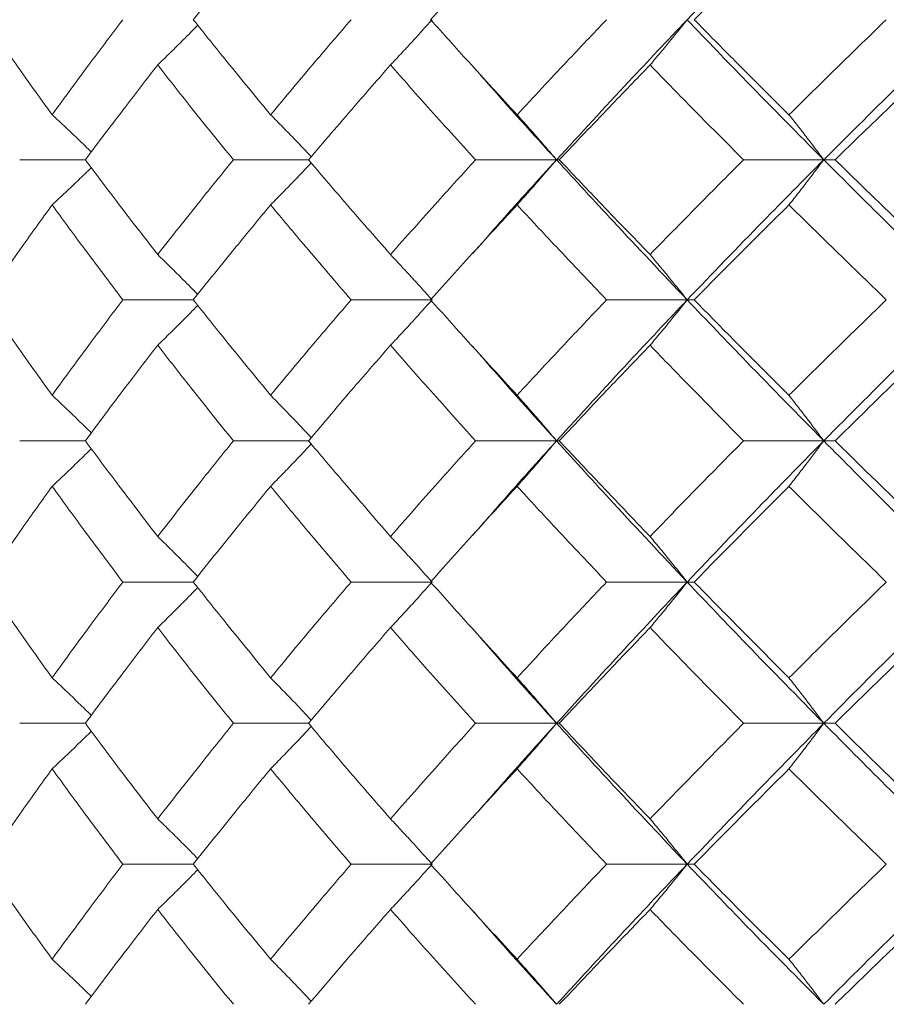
# Model space of a CAD drawing. Header units: inches. Extents: x -3.6 to 22.2, y -7.8 to 16.7.
# Tile 78 of 127: x 11.124 to 11.499, y 1.422 to 1.848. Entities that reach past the tile are written whole.
import ezdxf

# ---------------------------------------------------------------- set-up
doc = ezdxf.new("R2010")
doc.units = ezdxf.units.IN
doc.header["$MEASUREMENT"] = 0

msp = doc.modelspace()

# ---------------------------------------------------------------- linework, layer by layer
at = {"color": 7, "linetype": 'Continuous', "lineweight": 15}
for p, q in [((11.15237, 1.78705), (11.12395, 1.78705)), ((11.24896, 1.78705), (11.21644, 1.78705)), ((11.3563, 1.78705), (11.32126, 1.78705)), ((11.3563, 1.78705), (11.35751, 1.78705)), ((11.47197, 1.78705), (11.43725, 1.78705)), ((11.47197, 1.78705), (11.47683, 1.78705)), ((11.31965, 1.74619), (11.31962, 1.74619)), ((11.1991, 1.72643), (11.16859, 1.72643)), ((11.30243, 1.72643), (11.26738, 1.72643)), ((11.41286, 1.72643), (11.37793, 1.72643)), ((11.41286, 1.72643), (11.4159, 1.72643)), ((11.15237, 1.66547), (11.12395, 1.66547)), ((11.24896, 1.66547), (11.21644, 1.66547)), ((11.3563, 1.66547), (11.32126, 1.66547)), ((11.3563, 1.66547), (11.35751, 1.66547)), ((11.47197, 1.66547), (11.43725, 1.66547)), ((11.47197, 1.66547), (11.47683, 1.66547)), ((11.31965, 1.62424), (11.31963, 1.62424)), ((11.1991, 1.60435), (11.16859, 1.60435)), ((11.30243, 1.60435), (11.26738, 1.60435)), ((11.41286, 1.60435), (11.37793, 1.60435)), ((11.41286, 1.60435), (11.4159, 1.60435)), ((11.15237, 1.54322), (11.12395, 1.54322)), ((11.24896, 1.54322), (11.21644, 1.54322)), ((11.3563, 1.54322), (11.32126, 1.54322)), ((11.3563, 1.54322), (11.35751, 1.54322)), ((11.47197, 1.54322), (11.43725, 1.54322)), ((11.47197, 1.54322), (11.47683, 1.54322)), ((11.31966, 1.50207), (11.31963, 1.50207)), ((11.1991, 1.48227), (11.16859, 1.48227)), ((11.30243, 1.48227), (11.26738, 1.48227)), ((11.41286, 1.48227), (11.37793, 1.48227)), ((11.41286, 1.48227), (11.4159, 1.48227))]:
    msp.add_line(p, q, dxfattribs=at)
for points, knots in [([(11.41286, 1.84767), (11.42373, 1.85903), (11.44314, 1.87933), (11.46315, 1.89967), (11.47197, 1.90862)], [0, 0, 0, 0, 0.55955, 1, 1, 1, 1]), ([(11.1991, 1.84767), (11.20525, 1.85536), (11.21623, 1.86911), (11.22756, 1.88287), (11.23254, 1.88894)], [0, 0, 0, 0, 0.5596645, 1, 1, 1, 1]), ([(11.30181, 1.84767), (11.30871, 1.85536), (11.32104, 1.86911), (11.33368, 1.88287), (11.33924, 1.88894)], [0, 0, 0, 0, 0.559665, 1, 1, 1, 1]), ([(11.4159, 1.84767), (11.42348, 1.85536), (11.43702, 1.86911), (11.45083, 1.88287), (11.45691, 1.88894)], [0, 0, 0, 0, 0.559665, 1, 1, 1, 1]), ([(11.13799, 1.80655), (11.13246, 1.81421), (11.12257, 1.8279), (11.11308, 1.84162), (11.1089, 1.84767)], [0, 0, 0, 0, 0.559527, 1, 1, 1, 1]), ([(11.13799, 1.80655), (11.1436, 1.81421), (11.15363, 1.8279), (11.16401, 1.84162), (11.16859, 1.84767)], [0, 0, 0, 0, 0.5595273, 1, 1, 1, 1]), ([(11.18368, 1.82807), (11.18553, 1.82987), (11.18923, 1.83347), (11.19502, 1.83919), (11.19893, 1.84316), (11.20102, 1.84528)], [0, 0, 0, 0, 0.317748, 0.635496, 1, 1, 1, 1]), ([(11.23254, 1.80655), (11.22621, 1.81421), (11.21488, 1.8279), (11.20393, 1.84162), (11.1991, 1.84767)], [0, 0, 0, 0, 0.559527, 1, 1, 1, 1]), ([(11.23254, 1.80655), (11.23895, 1.81421), (11.25041, 1.8279), (11.26219, 1.84162), (11.26738, 1.84767)], [0, 0, 0, 0, 0.559527, 1, 1, 1, 1]), ([(11.28444, 1.82807), (11.28613, 1.82987), (11.28951, 1.83347), (11.29552, 1.83998), (11.29981, 1.84475), (11.30243, 1.84767)], [0, 0, 0, 0, 0.279356, 0.558712, 1, 1, 1, 1]), ([(11.33924, 1.80655), (11.33217, 1.81421), (11.31953, 1.8279), (11.30723, 1.84162), (11.30181, 1.84767)], [0, 0, 0, 0, 0.559527, 1, 1, 1, 1]), ([(11.33924, 1.80655), (11.34638, 1.81421), (11.35914, 1.8279), (11.37219, 1.84162), (11.37793, 1.84767)], [0, 0, 0, 0, 0.559527, 1, 1, 1, 1]), ([(11.3563, 1.78705), (11.36668, 1.79833), (11.38523, 1.81851), (11.40441, 1.83875), (11.41286, 1.84767)], [0, 0, 0, 0, 0.559248, 1, 1, 1, 1]), ([(11.39678, 1.82807), (11.39829, 1.82987), (11.40131, 1.83347), (11.40668, 1.83998), (11.41051, 1.84475), (11.41286, 1.84767)], [0, 0, 0, 0, 0.279356, 0.558712, 1, 1, 1, 1]), ([(11.47197, 1.78705), (11.46077, 1.79833), (11.44075, 1.81851), (11.42139, 1.83875), (11.41286, 1.84767)], [0, 0, 0, 0, 0.559248, 1, 1, 1, 1]), ([(11.45691, 1.80655), (11.44918, 1.81421), (11.43537, 1.8279), (11.42185, 1.84162), (11.4159, 1.84767)], [0, 0, 0, 0, 0.559527, 1, 1, 1, 1]), ([(11.45691, 1.80655), (11.4647, 1.81421), (11.47862, 1.8279), (11.49279, 1.84162), (11.49904, 1.84767)], [0, 0, 0, 0, 0.559527, 1, 1, 1, 1]), ([(11.47197, 1.78705), (11.48329, 1.79833), (11.50353, 1.81851), (11.5243, 1.83875), (11.53345, 1.84767)], [0, 0, 0, 0, 0.559248, 1, 1, 1, 1]), ([(11.15237, 1.78705), (11.15811, 1.79469), (11.16838, 1.80835), (11.179, 1.82204), (11.18368, 1.82807)], [0, 0, 0, 0, 0.559462, 1, 1, 1, 1]), ([(11.21644, 1.78705), (11.21023, 1.79469), (11.19913, 1.80835), (11.18841, 1.82204), (11.18368, 1.82807)], [0, 0, 0, 0, 0.559462, 1, 1, 1, 1]), ([(11.24896, 1.78705), (11.25549, 1.79469), (11.26716, 1.80835), (11.27916, 1.82204), (11.28444, 1.82807)], [0, 0, 0, 0, 0.559462, 1, 1, 1, 1]), ([(11.32126, 1.78705), (11.3143, 1.79469), (11.30186, 1.80835), (11.28977, 1.82204), (11.28444, 1.82807)], [0, 0, 0, 0, 0.559462, 1, 1, 1, 1]), ([(11.35751, 1.78705), (11.36476, 1.79469), (11.37771, 1.80835), (11.39095, 1.82204), (11.39678, 1.82807)], [0, 0, 0, 0, 0.559462, 1, 1, 1, 1]), ([(11.43725, 1.78705), (11.42962, 1.79469), (11.41598, 1.80835), (11.40265, 1.82204), (11.39678, 1.82807)], [0, 0, 0, 0, 0.559462, 1, 1, 1, 1]), ([(11.47683, 1.78705), (11.48472, 1.79469), (11.49881, 1.80835), (11.51315, 1.82204), (11.51947, 1.82807)], [0, 0, 0, 0, 0.559462, 1, 1, 1, 1]), ([(11.3563, 1.78705), (11.34602, 1.79833), (11.33374, 1.81181), (11.32194, 1.82534), (11.32001, 1.82755)], [0, 0, 0, 0, 0.836458, 1, 1, 1, 1]), ([(11.13799, 1.80655), (11.13991, 1.80475), (11.14376, 1.80116), (11.14942, 1.7958), (11.15313, 1.79221), (11.15495, 1.79045)], [0, 0, 0, 0, 0.338424, 0.676849, 1, 1, 1, 1]), ([(11.23254, 1.80655), (11.23432, 1.80476), (11.23787, 1.80116), (11.24373, 1.79512), (11.2478, 1.79084), (11.25012, 1.7884)], [0, 0, 0, 0, 0.300574, 0.601147, 1, 1, 1, 1]), ([(11.33924, 1.80655), (11.34084, 1.80476), (11.34405, 1.80116), (11.34975, 1.79468), (11.35381, 1.78994), (11.3563, 1.78705)], [0, 0, 0, 0, 0.279852, 0.559705, 1, 1, 1, 1]), ([(11.45691, 1.80655), (11.45833, 1.80476), (11.46116, 1.80116), (11.46618, 1.79468), (11.46977, 1.78994), (11.47197, 1.78705)], [0, 0, 0, 0, 0.279852, 0.559705, 1, 1, 1, 1]), ([(11.18368, 1.74602), (11.17773, 1.7537), (11.16713, 1.76739), (11.15688, 1.78104), (11.15237, 1.78705)], [0, 0, 0, 0, 0.560541, 1, 1, 1, 1]), ([(11.18368, 1.74602), (11.1897, 1.7537), (11.20044, 1.76739), (11.21156, 1.78104), (11.21644, 1.78705)], [0, 0, 0, 0, 0.560541, 1, 1, 1, 1]), ([(11.23254, 1.76754), (11.23432, 1.76934), (11.23787, 1.77293), (11.24373, 1.77897), (11.2478, 1.78325), (11.25012, 1.78569)], [0, 0, 0, 0, 0.300595, 0.601189, 1, 1, 1, 1]), ([(11.28444, 1.74602), (11.27773, 1.7537), (11.26574, 1.76739), (11.25408, 1.78104), (11.24896, 1.78705)], [0, 0, 0, 0, 0.560541, 1, 1, 1, 1]), ([(11.28444, 1.74602), (11.29123, 1.7537), (11.30334, 1.76739), (11.31579, 1.78104), (11.32126, 1.78705)], [0, 0, 0, 0, 0.560541, 1, 1, 1, 1]), ([(11.32006, 1.74652), (11.32411, 1.75117), (11.33592, 1.7647), (11.34822, 1.77819), (11.3563, 1.78705)], [0, 0, 0, 0, 0.343261, 1, 1, 1, 1]), ([(11.33924, 1.76754), (11.34084, 1.76934), (11.34405, 1.77293), (11.34975, 1.77942), (11.35381, 1.78415), (11.3563, 1.78705)], [0, 0, 0, 0, 0.279852, 0.559705, 1, 1, 1, 1]), ([(11.41286, 1.72643), (11.40212, 1.73777), (11.38297, 1.75801), (11.36444, 1.77819), (11.3563, 1.78705)], [0, 0, 0, 0, 0.560759, 1, 1, 1, 1]), ([(11.39678, 1.74602), (11.38937, 1.7537), (11.37614, 1.76739), (11.3632, 1.78104), (11.35751, 1.78705)], [0, 0, 0, 0, 0.560541, 1, 1, 1, 1]), ([(11.39678, 1.74602), (11.40426, 1.7537), (11.4176, 1.76739), (11.43125, 1.78104), (11.43725, 1.78705)], [0, 0, 0, 0, 0.560541, 1, 1, 1, 1]), ([(11.41286, 1.72643), (11.42373, 1.73777), (11.44312, 1.75801), (11.46316, 1.77819), (11.47197, 1.78705)], [0, 0, 0, 0, 0.560759, 1, 1, 1, 1]), ([(11.45691, 1.76754), (11.45833, 1.76934), (11.46116, 1.77293), (11.46618, 1.77942), (11.46977, 1.78415), (11.47197, 1.78705)], [0, 0, 0, 0, 0.279852, 0.559705, 1, 1, 1, 1]), ([(11.53345, 1.72643), (11.52182, 1.73777), (11.50106, 1.75801), (11.48085, 1.77819), (11.47197, 1.78705)], [0, 0, 0, 0, 0.560759, 1, 1, 1, 1]), ([(11.51947, 1.74602), (11.51143, 1.7537), (11.4971, 1.76739), (11.48302, 1.78104), (11.47683, 1.78705)], [0, 0, 0, 0, 0.560541, 1, 1, 1, 1]), ([(11.13799, 1.76754), (11.13991, 1.76934), (11.14376, 1.77293), (11.14942, 1.77829), (11.15313, 1.78188), (11.15494, 1.78364)], [0, 0, 0, 0, 0.338501, 0.677002, 1, 1, 1, 1]), ([(11.1089, 1.72643), (11.11423, 1.73411), (11.12373, 1.74783), (11.13364, 1.76152), (11.13799, 1.76754)], [0, 0, 0, 0, 0.560476, 1, 1, 1, 1]), ([(11.16859, 1.72643), (11.16278, 1.73411), (11.1524, 1.74783), (11.14239, 1.76152), (11.13799, 1.76754)], [0, 0, 0, 0, 0.5604762, 1, 1, 1, 1]), ([(11.1991, 1.72643), (11.20525, 1.73411), (11.21622, 1.74783), (11.22756, 1.76152), (11.23254, 1.76754)], [0, 0, 0, 0, 0.560476, 1, 1, 1, 1]), ([(11.26738, 1.72643), (11.26078, 1.73411), (11.24901, 1.74783), (11.23757, 1.76152), (11.23254, 1.76754)], [0, 0, 0, 0, 0.560476, 1, 1, 1, 1]), ([(11.30181, 1.72643), (11.30871, 1.73411), (11.32103, 1.74783), (11.33368, 1.76152), (11.33924, 1.76754)], [0, 0, 0, 0, 0.560476, 1, 1, 1, 1]), ([(11.37793, 1.72643), (11.37063, 1.73411), (11.35759, 1.74783), (11.34484, 1.76152), (11.33924, 1.76754)], [0, 0, 0, 0, 0.560476, 1, 1, 1, 1]), ([(11.4159, 1.72643), (11.42348, 1.73411), (11.43701, 1.74783), (11.45084, 1.76152), (11.45691, 1.76754)], [0, 0, 0, 0, 0.560476, 1, 1, 1, 1]), ([(11.49904, 1.72643), (11.4911, 1.73411), (11.47693, 1.74783), (11.46303, 1.76152), (11.45691, 1.76754)], [0, 0, 0, 0, 0.560476, 1, 1, 1, 1]), ([(11.18368, 1.74602), (11.18553, 1.74422), (11.18923, 1.74062), (11.19502, 1.7349), (11.19893, 1.73093), (11.20102, 1.72881)], [0, 0, 0, 0, 0.317693, 0.635385, 1, 1, 1, 1]), ([(11.28444, 1.74602), (11.28613, 1.74422), (11.28951, 1.74062), (11.29552, 1.73411), (11.29981, 1.72934), (11.30243, 1.72643)], [0, 0, 0, 0, 0.279356, 0.558712, 1, 1, 1, 1]), ([(11.39678, 1.74602), (11.39829, 1.74422), (11.40131, 1.74062), (11.40668, 1.73411), (11.41051, 1.72934), (11.41286, 1.72643)], [0, 0, 0, 0, 0.279356, 0.558712, 1, 1, 1, 1]), ([(11.13799, 1.68516), (11.13245, 1.69287), (11.12258, 1.70664), (11.11308, 1.72038), (11.1089, 1.72643)], [0, 0, 0, 0, 0.560339, 1, 1, 1, 1]), ([(11.13799, 1.68516), (11.1436, 1.69287), (11.15362, 1.70664), (11.16402, 1.72038), (11.16859, 1.72643)], [0, 0, 0, 0, 0.560339, 1, 1, 1, 1]), ([(11.23254, 1.68516), (11.2262, 1.69287), (11.21489, 1.70664), (11.20392, 1.72038), (11.1991, 1.72643)], [0, 0, 0, 0, 0.560339, 1, 1, 1, 1]), ([(11.23254, 1.68516), (11.23896, 1.69287), (11.2504, 1.70664), (11.26219, 1.72038), (11.26738, 1.72643)], [0, 0, 0, 0, 0.560339, 1, 1, 1, 1]), ([(11.28444, 1.70679), (11.28613, 1.7086), (11.28951, 1.7122), (11.29551, 1.71873), (11.2998, 1.7235), (11.30243, 1.72643)], [0, 0, 0, 0, 0.279168, 0.558336, 1, 1, 1, 1]), ([(11.33924, 1.68516), (11.33217, 1.69287), (11.31954, 1.70664), (11.30722, 1.72038), (11.30181, 1.72643)], [0, 0, 0, 0, 0.560339, 1, 1, 1, 1]), ([(11.33924, 1.68516), (11.34638, 1.69287), (11.35913, 1.70664), (11.37219, 1.72038), (11.37793, 1.72643)], [0, 0, 0, 0, 0.560339, 1, 1, 1, 1]), ([(11.3563, 1.66547), (11.36668, 1.67687), (11.38521, 1.6972), (11.40442, 1.7175), (11.41286, 1.72643)], [0, 0, 0, 0, 0.560458, 1, 1, 1, 1]), ([(11.39678, 1.70679), (11.39829, 1.7086), (11.40131, 1.7122), (11.40667, 1.71873), (11.41051, 1.7235), (11.41286, 1.72643)], [0, 0, 0, 0, 0.279168, 0.558336, 1, 1, 1, 1]), ([(11.47197, 1.66547), (11.46076, 1.67687), (11.44078, 1.6972), (11.42138, 1.7175), (11.41286, 1.72643)], [0, 0, 0, 0, 0.560458, 1, 1, 1, 1]), ([(11.45691, 1.68516), (11.44918, 1.69287), (11.43538, 1.70664), (11.42185, 1.72038), (11.4159, 1.72643)], [0, 0, 0, 0, 0.560339, 1, 1, 1, 1]), ([(11.45691, 1.68516), (11.4647, 1.69287), (11.47861, 1.70664), (11.4928, 1.72038), (11.49904, 1.72643)], [0, 0, 0, 0, 0.560339, 1, 1, 1, 1]), ([(11.47197, 1.66547), (11.48329, 1.67687), (11.5035, 1.6972), (11.52431, 1.7175), (11.53345, 1.72643)], [0, 0, 0, 0, 0.560458, 1, 1, 1, 1]), ([(11.18368, 1.70679), (11.18553, 1.7086), (11.18922, 1.7122), (11.19501, 1.71794), (11.19892, 1.72191), (11.20102, 1.72403)], [0, 0, 0, 0, 0.317535, 0.635069, 1, 1, 1, 1]), ([(11.15237, 1.66547), (11.15812, 1.67319), (11.16837, 1.68697), (11.179, 1.70074), (11.18368, 1.70679)], [0, 0, 0, 0, 0.560274, 1, 1, 1, 1]), ([(11.21644, 1.66547), (11.21023, 1.67319), (11.19914, 1.68697), (11.1884, 1.70074), (11.18368, 1.70679)], [0, 0, 0, 0, 0.560274, 1, 1, 1, 1]), ([(11.24896, 1.66547), (11.25549, 1.67319), (11.26716, 1.68697), (11.27916, 1.70074), (11.28444, 1.70679)], [0, 0, 0, 0, 0.5602736, 1, 1, 1, 1]), ([(11.32126, 1.66547), (11.3143, 1.67319), (11.30187, 1.68697), (11.28977, 1.70074), (11.28444, 1.70679)], [0, 0, 0, 0, 0.560274, 1, 1, 1, 1]), ([(11.3563, 1.66547), (11.34602, 1.67687), (11.33375, 1.69048), (11.32193, 1.70406), (11.32001, 1.70626)], [0, 0, 0, 0, 0.837764, 1, 1, 1, 1]), ([(11.35751, 1.66547), (11.36476, 1.67319), (11.3777, 1.68697), (11.39096, 1.70074), (11.39678, 1.70679)], [0, 0, 0, 0, 0.560274, 1, 1, 1, 1]), ([(11.43725, 1.66547), (11.42961, 1.67319), (11.41599, 1.68697), (11.40265, 1.70074), (11.39678, 1.70679)], [0, 0, 0, 0, 0.560274, 1, 1, 1, 1]), ([(11.47683, 1.66547), (11.48472, 1.67319), (11.4988, 1.68697), (11.51315, 1.70074), (11.51947, 1.70679)], [0, 0, 0, 0, 0.560274, 1, 1, 1, 1]), ([(11.13799, 1.68516), (11.13991, 1.68335), (11.14375, 1.67974), (11.14941, 1.67433), (11.15312, 1.67069), (11.15495, 1.66891)], [0, 0, 0, 0, 0.337228, 0.674456, 1, 1, 1, 1]), ([(11.23254, 1.68516), (11.23431, 1.68335), (11.23785, 1.67974), (11.24372, 1.67365), (11.24779, 1.66932), (11.25012, 1.66684)], [0, 0, 0, 0, 0.299514, 0.599028, 1, 1, 1, 1]), ([(11.33924, 1.68516), (11.34084, 1.68335), (11.34404, 1.67974), (11.34973, 1.6732), (11.3538, 1.66841), (11.3563, 1.66547)], [0, 0, 0, 0, 0.27887, 0.557739, 1, 1, 1, 1]), ([(11.45691, 1.68516), (11.45832, 1.68335), (11.46115, 1.67974), (11.46617, 1.6732), (11.46976, 1.66841), (11.47197, 1.66547)], [0, 0, 0, 0, 0.27887, 0.557739, 1, 1, 1, 1]), ([(11.13799, 1.64576), (11.13991, 1.64757), (11.14374, 1.65119), (11.1494, 1.6566), (11.15312, 1.66024), (11.15494, 1.66203)], [0, 0, 0, 0, 0.337204, 0.674407, 1, 1, 1, 1]), ([(11.18368, 1.62407), (11.17774, 1.6318), (11.16712, 1.64561), (11.15688, 1.6594), (11.15237, 1.66547)], [0, 0, 0, 0, 0.560136, 1, 1, 1, 1]), ([(11.18368, 1.62407), (11.1897, 1.6318), (11.20045, 1.64561), (11.21156, 1.6594), (11.21644, 1.66547)], [0, 0, 0, 0, 0.560136, 1, 1, 1, 1]), ([(11.23254, 1.64576), (11.23431, 1.64757), (11.23785, 1.65119), (11.24371, 1.65728), (11.24779, 1.66162), (11.25012, 1.6641)], [0, 0, 0, 0, 0.299439, 0.598878, 1, 1, 1, 1]), ([(11.28444, 1.62407), (11.27773, 1.6318), (11.26574, 1.64561), (11.25409, 1.6594), (11.24896, 1.66547)], [0, 0, 0, 0, 0.560136, 1, 1, 1, 1]), ([(11.28444, 1.62407), (11.29123, 1.6318), (11.30334, 1.64561), (11.31579, 1.6594), (11.32126, 1.66547)], [0, 0, 0, 0, 0.560136, 1, 1, 1, 1]), ([(11.32006, 1.62458), (11.32411, 1.62925), (11.33593, 1.64288), (11.34822, 1.65651), (11.3563, 1.66547)], [0, 0, 0, 0, 0.3425885, 1, 1, 1, 1]), ([(11.33924, 1.64576), (11.34084, 1.64757), (11.34403, 1.65119), (11.34973, 1.65774), (11.3538, 1.66253), (11.3563, 1.66547)], [0, 0, 0, 0, 0.278775, 0.557551, 1, 1, 1, 1]), ([(11.41286, 1.60435), (11.40212, 1.61576), (11.38296, 1.63614), (11.36444, 1.65651), (11.3563, 1.66547)], [0, 0, 0, 0, 0.5601553, 1, 1, 1, 1]), ([(11.39678, 1.62407), (11.38937, 1.6318), (11.37613, 1.64561), (11.3632, 1.6594), (11.35751, 1.66547)], [0, 0, 0, 0, 0.560136, 1, 1, 1, 1]), ([(11.39678, 1.62407), (11.40426, 1.6318), (11.4176, 1.64561), (11.43125, 1.6594), (11.43725, 1.66547)], [0, 0, 0, 0, 0.5601361, 1, 1, 1, 1]), ([(11.41286, 1.60435), (11.42373, 1.61576), (11.44313, 1.63614), (11.46316, 1.65651), (11.47197, 1.66547)], [0, 0, 0, 0, 0.560155, 1, 1, 1, 1]), ([(11.45691, 1.64576), (11.45832, 1.64757), (11.46114, 1.65119), (11.46617, 1.65774), (11.46976, 1.66253), (11.47197, 1.66547)], [0, 0, 0, 0, 0.278775, 0.557551, 1, 1, 1, 1]), ([(11.53345, 1.60435), (11.52182, 1.61576), (11.50105, 1.63614), (11.48085, 1.65651), (11.47197, 1.66547)], [0, 0, 0, 0, 0.560155, 1, 1, 1, 1]), ([(11.51947, 1.62407), (11.51144, 1.6318), (11.4971, 1.64561), (11.48302, 1.6594), (11.47683, 1.66547)], [0, 0, 0, 0, 0.560136, 1, 1, 1, 1]), ([(11.1089, 1.60435), (11.11423, 1.61208), (11.12374, 1.62589), (11.13363, 1.63969), (11.13799, 1.64576)], [0, 0, 0, 0, 0.560071, 1, 1, 1, 1]), ([(11.16859, 1.60435), (11.16278, 1.61208), (11.1524, 1.62589), (11.14239, 1.63969), (11.13799, 1.64576)], [0, 0, 0, 0, 0.560071, 1, 1, 1, 1]), ([(11.1991, 1.60435), (11.20525, 1.61208), (11.21622, 1.62589), (11.22756, 1.63969), (11.23254, 1.64576)], [0, 0, 0, 0, 0.5600706, 1, 1, 1, 1]), ([(11.26738, 1.60435), (11.26079, 1.61208), (11.24901, 1.62589), (11.23757, 1.63969), (11.23254, 1.64576)], [0, 0, 0, 0, 0.560071, 1, 1, 1, 1]), ([(11.30181, 1.60435), (11.30871, 1.61208), (11.32103, 1.62589), (11.33368, 1.63969), (11.33924, 1.64576)], [0, 0, 0, 0, 0.560071, 1, 1, 1, 1]), ([(11.37793, 1.60435), (11.37063, 1.61208), (11.35758, 1.62589), (11.34485, 1.63969), (11.33924, 1.64576)], [0, 0, 0, 0, 0.560071, 1, 1, 1, 1]), ([(11.4159, 1.60435), (11.42348, 1.61208), (11.43701, 1.62589), (11.45083, 1.63969), (11.45691, 1.64576)], [0, 0, 0, 0, 0.560071, 1, 1, 1, 1]), ([(11.49904, 1.60435), (11.4911, 1.61208), (11.47693, 1.62589), (11.46303, 1.63969), (11.45691, 1.64576)], [0, 0, 0, 0, 0.560071, 1, 1, 1, 1]), ([(11.18368, 1.62407), (11.18553, 1.62226), (11.18922, 1.61864), (11.195, 1.61288), (11.19892, 1.60889), (11.20102, 1.60675)], [0, 0, 0, 0, 0.316926, 0.633852, 1, 1, 1, 1]), ([(11.28444, 1.62407), (11.28613, 1.62226), (11.2895, 1.61864), (11.29551, 1.61209), (11.2998, 1.60729), (11.30243, 1.60435)], [0, 0, 0, 0, 0.278676, 0.557352, 1, 1, 1, 1]), ([(11.39678, 1.62407), (11.39829, 1.62226), (11.4013, 1.61864), (11.40667, 1.61209), (11.41051, 1.60729), (11.41286, 1.60435)], [0, 0, 0, 0, 0.278676, 0.5573521, 1, 1, 1, 1]), ([(11.13799, 1.56293), (11.13246, 1.57066), (11.12257, 1.58446), (11.11308, 1.59827), (11.1089, 1.60435)], [0, 0, 0, 0, 0.559933, 1, 1, 1, 1]), ([(11.13799, 1.56293), (11.1436, 1.57066), (11.15362, 1.58446), (11.16402, 1.59827), (11.16859, 1.60435)], [0, 0, 0, 0, 0.559933, 1, 1, 1, 1]), ([(11.18368, 1.58462), (11.18553, 1.58643), (11.18922, 1.59005), (11.195, 1.59581), (11.19892, 1.5998), (11.20102, 1.60194)], [0, 0, 0, 0, 0.316977, 0.633953, 1, 1, 1, 1]), ([(11.23254, 1.56293), (11.22621, 1.57066), (11.21489, 1.58446), (11.20392, 1.59827), (11.1991, 1.60435)], [0, 0, 0, 0, 0.559933, 1, 1, 1, 1]), ([(11.23254, 1.56293), (11.23895, 1.57066), (11.2504, 1.58446), (11.26219, 1.59827), (11.26738, 1.60435)], [0, 0, 0, 0, 0.559933, 1, 1, 1, 1]), ([(11.28444, 1.58462), (11.28613, 1.58643), (11.2895, 1.59005), (11.29551, 1.5966), (11.2998, 1.6014), (11.30243, 1.60435)], [0, 0, 0, 0, 0.278676, 0.557352, 1, 1, 1, 1]), ([(11.33924, 1.56293), (11.33217, 1.57066), (11.31954, 1.58446), (11.30723, 1.59827), (11.30181, 1.60435)], [0, 0, 0, 0, 0.559933, 1, 1, 1, 1]), ([(11.33924, 1.56293), (11.34638, 1.57066), (11.35913, 1.58446), (11.37219, 1.59827), (11.37793, 1.60435)], [0, 0, 0, 0, 0.559933, 1, 1, 1, 1]), ([(11.3563, 1.54322), (11.36668, 1.55463), (11.38522, 1.575), (11.40441, 1.59538), (11.41286, 1.60435)], [0, 0, 0, 0, 0.559853, 1, 1, 1, 1]), ([(11.39678, 1.58462), (11.39829, 1.58643), (11.4013, 1.59005), (11.40667, 1.5966), (11.41051, 1.6014), (11.41286, 1.60435)], [0, 0, 0, 0, 0.278676, 0.557352, 1, 1, 1, 1]), ([(11.47197, 1.54322), (11.46077, 1.55463), (11.44077, 1.575), (11.42139, 1.59538), (11.41286, 1.60435)], [0, 0, 0, 0, 0.559853, 1, 1, 1, 1]), ([(11.45691, 1.56293), (11.44918, 1.57066), (11.43537, 1.58446), (11.42185, 1.59827), (11.4159, 1.60435)], [0, 0, 0, 0, 0.559933, 1, 1, 1, 1]), ([(11.45691, 1.56293), (11.4647, 1.57066), (11.47861, 1.58446), (11.49279, 1.59827), (11.49904, 1.60435)], [0, 0, 0, 0, 0.559933, 1, 1, 1, 1]), ([(11.47197, 1.54322), (11.48329, 1.55463), (11.50351, 1.575), (11.5243, 1.59538), (11.53345, 1.60435)], [0, 0, 0, 0, 0.559853, 1, 1, 1, 1]), ([(11.15237, 1.54322), (11.15812, 1.55095), (11.16838, 1.56474), (11.179, 1.57855), (11.18368, 1.58462)], [0, 0, 0, 0, 0.559868, 1, 1, 1, 1]), ([(11.21644, 1.54322), (11.21023, 1.55095), (11.19914, 1.56474), (11.1884, 1.57855), (11.18368, 1.58462)], [0, 0, 0, 0, 0.559868, 1, 1, 1, 1]), ([(11.24896, 1.54322), (11.25549, 1.55095), (11.26716, 1.56474), (11.27916, 1.57855), (11.28444, 1.58462)], [0, 0, 0, 0, 0.559868, 1, 1, 1, 1]), ([(11.32126, 1.54322), (11.3143, 1.55095), (11.30187, 1.56474), (11.28977, 1.57855), (11.28444, 1.58462)], [0, 0, 0, 0, 0.559868, 1, 1, 1, 1]), ([(11.3563, 1.54322), (11.34602, 1.55463), (11.33374, 1.56825), (11.32194, 1.58188), (11.32001, 1.5841)], [0, 0, 0, 0, 0.837093, 1, 1, 1, 1]), ([(11.35751, 1.54322), (11.36476, 1.55095), (11.37771, 1.56474), (11.39095, 1.57855), (11.39678, 1.58462)], [0, 0, 0, 0, 0.559868, 1, 1, 1, 1]), ([(11.43725, 1.54322), (11.42962, 1.55095), (11.41599, 1.56474), (11.40265, 1.57855), (11.39678, 1.58462)], [0, 0, 0, 0, 0.559868, 1, 1, 1, 1]), ([(11.47683, 1.54322), (11.48472, 1.55095), (11.4988, 1.56474), (11.51315, 1.57855), (11.51947, 1.58462)], [0, 0, 0, 0, 0.559868, 1, 1, 1, 1]), ([(11.13799, 1.56293), (11.13991, 1.56112), (11.14374, 1.5575), (11.1494, 1.55209), (11.15312, 1.54845), (11.15495, 1.54666)], [0, 0, 0, 0, 0.337121, 0.674241, 1, 1, 1, 1]), ([(11.23254, 1.56293), (11.23431, 1.56112), (11.23785, 1.5575), (11.24372, 1.55141), (11.24779, 1.54707), (11.25012, 1.54459)], [0, 0, 0, 0, 0.299416, 0.598831, 1, 1, 1, 1]), ([(11.33924, 1.56293), (11.34084, 1.56112), (11.34403, 1.5575), (11.34973, 1.55095), (11.3538, 1.54616), (11.3563, 1.54322)], [0, 0, 0, 0, 0.278775, 0.557551, 1, 1, 1, 1]), ([(11.45691, 1.56293), (11.45832, 1.56112), (11.46114, 1.5575), (11.46617, 1.55095), (11.46976, 1.54616), (11.47197, 1.54322)], [0, 0, 0, 0, 0.278775, 0.557551, 1, 1, 1, 1]), ([(11.18368, 1.5019), (11.17774, 1.50961), (11.16712, 1.52337), (11.15688, 1.53715), (11.15237, 1.54322)], [0, 0, 0, 0, 0.55973, 1, 1, 1, 1]), ([(11.18368, 1.5019), (11.1897, 1.50961), (11.20045, 1.52337), (11.21156, 1.53715), (11.21644, 1.54322)], [0, 0, 0, 0, 0.55973, 1, 1, 1, 1]), ([(11.28444, 1.5019), (11.27773, 1.50961), (11.26574, 1.52337), (11.25409, 1.53715), (11.24896, 1.54322)], [0, 0, 0, 0, 0.55973, 1, 1, 1, 1]), ([(11.28444, 1.5019), (11.29123, 1.50961), (11.30335, 1.52337), (11.31578, 1.53715), (11.32126, 1.54322)], [0, 0, 0, 0, 0.55973, 1, 1, 1, 1]), ([(11.32005, 1.50242), (11.3241, 1.50706), (11.33593, 1.52065), (11.34822, 1.53426), (11.3563, 1.54322)], [0, 0, 0, 0, 0.341893, 1, 1, 1, 1]), ([(11.33924, 1.52354), (11.34084, 1.52534), (11.34404, 1.52895), (11.34973, 1.5355), (11.3538, 1.54029), (11.3563, 1.54322)], [0, 0, 0, 0, 0.2788696, 0.5577393, 1, 1, 1, 1]), ([(11.41286, 1.48227), (11.40213, 1.49363), (11.38295, 1.51393), (11.36445, 1.53427), (11.3563, 1.54322)], [0, 0, 0, 0, 0.55955, 1, 1, 1, 1]), ([(11.39678, 1.5019), (11.38937, 1.50961), (11.37613, 1.52337), (11.3632, 1.53715), (11.35751, 1.54322)], [0, 0, 0, 0, 0.55973, 1, 1, 1, 1]), ([(11.39678, 1.5019), (11.40426, 1.50961), (11.41761, 1.52337), (11.43124, 1.53715), (11.43725, 1.54322)], [0, 0, 0, 0, 0.55973, 1, 1, 1, 1]), ([(11.41286, 1.48227), (11.42373, 1.49363), (11.44314, 1.51393), (11.46315, 1.53427), (11.47197, 1.54322)], [0, 0, 0, 0, 0.55955, 1, 1, 1, 1]), ([(11.45691, 1.52354), (11.45832, 1.52534), (11.46115, 1.52895), (11.46617, 1.5355), (11.46976, 1.54029), (11.47197, 1.54322)], [0, 0, 0, 0, 0.27887, 0.557739, 1, 1, 1, 1]), ([(11.53345, 1.48227), (11.52182, 1.49363), (11.50104, 1.51393), (11.48086, 1.53427), (11.47197, 1.54322)], [0, 0, 0, 0, 0.55955, 1, 1, 1, 1]), ([(11.51947, 1.5019), (11.51144, 1.50961), (11.49709, 1.52337), (11.48303, 1.53715), (11.47683, 1.54322)], [0, 0, 0, 0, 0.55973, 1, 1, 1, 1]), ([(11.13799, 1.52354), (11.13991, 1.52534), (11.14375, 1.52895), (11.1494, 1.53436), (11.15312, 1.538), (11.15494, 1.53978)], [0, 0, 0, 0, 0.337318, 0.674635, 1, 1, 1, 1]), ([(11.23254, 1.52354), (11.23431, 1.52534), (11.23785, 1.52895), (11.24372, 1.53504), (11.24779, 1.53937), (11.25012, 1.54185)], [0, 0, 0, 0, 0.2995399, 0.5990798, 1, 1, 1, 1]), ([(11.1089, 1.48227), (11.11423, 1.48996), (11.12374, 1.50371), (11.13363, 1.51747), (11.13799, 1.52354)], [0, 0, 0, 0, 0.559665, 1, 1, 1, 1]), ([(11.16859, 1.48227), (11.16278, 1.48996), (11.15239, 1.50371), (11.14239, 1.51747), (11.13799, 1.52354)], [0, 0, 0, 0, 0.5596645, 1, 1, 1, 1]), ([(11.1991, 1.48227), (11.20525, 1.48996), (11.21623, 1.50371), (11.22756, 1.51747), (11.23254, 1.52354)], [0, 0, 0, 0, 0.559665, 1, 1, 1, 1]), ([(11.26738, 1.48227), (11.26079, 1.48996), (11.249, 1.50371), (11.23758, 1.51747), (11.23254, 1.52354)], [0, 0, 0, 0, 0.559665, 1, 1, 1, 1]), ([(11.30181, 1.48227), (11.30871, 1.48996), (11.32104, 1.50371), (11.33368, 1.51747), (11.33924, 1.52354)], [0, 0, 0, 0, 0.559665, 1, 1, 1, 1]), ([(11.37793, 1.48227), (11.37063, 1.48996), (11.35758, 1.50371), (11.34485, 1.51747), (11.33924, 1.52354)], [0, 0, 0, 0, 0.559665, 1, 1, 1, 1]), ([(11.4159, 1.48227), (11.42348, 1.48996), (11.43702, 1.50371), (11.45083, 1.51747), (11.45691, 1.52354)], [0, 0, 0, 0, 0.559665, 1, 1, 1, 1]), ([(11.49904, 1.48227), (11.4911, 1.48996), (11.47692, 1.50371), (11.46303, 1.51747), (11.45691, 1.52354)], [0, 0, 0, 0, 0.559665, 1, 1, 1, 1]), ([(11.18368, 1.5019), (11.18553, 1.5001), (11.18922, 1.49649), (11.19501, 1.49075), (11.19893, 1.48678), (11.20102, 1.48466)], [0, 0, 0, 0, 0.317488, 0.634976, 1, 1, 1, 1]), ([(11.28444, 1.5019), (11.28613, 1.5001), (11.28951, 1.49649), (11.29551, 1.48996), (11.2998, 1.48519), (11.30243, 1.48227)], [0, 0, 0, 0, 0.279168, 0.558336, 1, 1, 1, 1]), ([(11.39678, 1.5019), (11.39829, 1.5001), (11.40131, 1.49649), (11.40667, 1.48996), (11.41051, 1.48519), (11.41286, 1.48227)], [0, 0, 0, 0, 0.279168, 0.558336, 1, 1, 1, 1]), ([(11.13799, 1.44115), (11.13246, 1.44881), (11.12257, 1.4625), (11.11308, 1.47622), (11.1089, 1.48227)], [0, 0, 0, 0, 0.559527, 1, 1, 1, 1]), ([(11.13799, 1.44115), (11.1436, 1.44881), (11.15363, 1.4625), (11.16401, 1.47622), (11.16859, 1.48227)], [0, 0, 0, 0, 0.559527, 1, 1, 1, 1]), ([(11.18368, 1.46267), (11.18553, 1.46447), (11.18923, 1.46807), (11.19502, 1.47379), (11.19893, 1.47776), (11.20102, 1.47988)], [0, 0, 0, 0, 0.317748, 0.635496, 1, 1, 1, 1]), ([(11.23254, 1.44115), (11.22621, 1.44881), (11.21488, 1.4625), (11.20393, 1.47622), (11.1991, 1.48227)], [0, 0, 0, 0, 0.559527, 1, 1, 1, 1]), ([(11.23254, 1.44115), (11.23895, 1.44881), (11.25041, 1.4625), (11.26219, 1.47622), (11.26738, 1.48227)], [0, 0, 0, 0, 0.559527, 1, 1, 1, 1]), ([(11.28444, 1.46267), (11.28613, 1.46447), (11.28951, 1.46807), (11.29552, 1.47458), (11.29981, 1.47935), (11.30243, 1.48227)], [0, 0, 0, 0, 0.279356, 0.558712, 1, 1, 1, 1]), ([(11.33924, 1.44115), (11.33217, 1.44881), (11.31953, 1.4625), (11.30723, 1.47622), (11.30181, 1.48227)], [0, 0, 0, 0, 0.5595273, 1, 1, 1, 1]), ([(11.33924, 1.44115), (11.34638, 1.44881), (11.35914, 1.4625), (11.37219, 1.47622), (11.37793, 1.48227)], [0, 0, 0, 0, 0.559527, 1, 1, 1, 1]), ([(11.3563, 1.42165), (11.36668, 1.43293), (11.38523, 1.45311), (11.40441, 1.47335), (11.41286, 1.48227)], [0, 0, 0, 0, 0.559248, 1, 1, 1, 1]), ([(11.39678, 1.46267), (11.39829, 1.46447), (11.40131, 1.46807), (11.40668, 1.47458), (11.41051, 1.47935), (11.41286, 1.48227)], [0, 0, 0, 0, 0.279356, 0.5587121, 1, 1, 1, 1]), ([(11.47197, 1.42165), (11.46077, 1.43293), (11.44075, 1.45311), (11.42139, 1.47335), (11.41286, 1.48227)], [0, 0, 0, 0, 0.5592483, 1, 1, 1, 1]), ([(11.45691, 1.44115), (11.44918, 1.44881), (11.43537, 1.4625), (11.42185, 1.47622), (11.4159, 1.48227)], [0, 0, 0, 0, 0.559527, 1, 1, 1, 1]), ([(11.45691, 1.44115), (11.4647, 1.44881), (11.47862, 1.4625), (11.49279, 1.47622), (11.49904, 1.48227)], [0, 0, 0, 0, 0.559527, 1, 1, 1, 1]), ([(11.47197, 1.42165), (11.48329, 1.43293), (11.50353, 1.45311), (11.5243, 1.47335), (11.53345, 1.48227)], [0, 0, 0, 0, 0.559248, 1, 1, 1, 1]), ([(11.15237, 1.42165), (11.15811, 1.42929), (11.16838, 1.44295), (11.179, 1.45664), (11.18368, 1.46267)], [0, 0, 0, 0, 0.559462, 1, 1, 1, 1]), ([(11.21644, 1.42165), (11.21023, 1.42929), (11.19913, 1.44295), (11.18841, 1.45664), (11.18368, 1.46267)], [0, 0, 0, 0, 0.559462, 1, 1, 1, 1]), ([(11.24896, 1.42165), (11.25549, 1.42929), (11.26716, 1.44295), (11.27916, 1.45664), (11.28444, 1.46267)], [0, 0, 0, 0, 0.559462, 1, 1, 1, 1]), ([(11.32126, 1.42165), (11.3143, 1.42929), (11.30186, 1.44295), (11.28977, 1.45664), (11.28444, 1.46267)], [0, 0, 0, 0, 0.559462, 1, 1, 1, 1]), ([(11.3563, 1.42165), (11.34602, 1.43293), (11.33374, 1.44641), (11.32195, 1.45993), (11.32003, 1.46214)], [0, 0, 0, 0, 0.8368352, 1, 1, 1, 1]), ([(11.35751, 1.42165), (11.36476, 1.42929), (11.37771, 1.44295), (11.39095, 1.45664), (11.39678, 1.46267)], [0, 0, 0, 0, 0.559462, 1, 1, 1, 1]), ([(11.43725, 1.42165), (11.42962, 1.42929), (11.41598, 1.44295), (11.40265, 1.45664), (11.39678, 1.46267)], [0, 0, 0, 0, 0.559462, 1, 1, 1, 1]), ([(11.47683, 1.42165), (11.48472, 1.42929), (11.49881, 1.44295), (11.51315, 1.45664), (11.51947, 1.46267)], [0, 0, 0, 0, 0.559462, 1, 1, 1, 1]), ([(11.13799, 1.44115), (11.13991, 1.43935), (11.14376, 1.43576), (11.14942, 1.4304), (11.15313, 1.42681), (11.15495, 1.42505)], [0, 0, 0, 0, 0.338424, 0.676849, 1, 1, 1, 1]), ([(11.23254, 1.44115), (11.23432, 1.43936), (11.23787, 1.43576), (11.24373, 1.42972), (11.2478, 1.42544), (11.25012, 1.423)], [0, 0, 0, 0, 0.3005735, 0.6011471, 1, 1, 1, 1]), ([(11.33924, 1.44115), (11.34084, 1.43936), (11.34405, 1.43576), (11.34975, 1.42928), (11.35381, 1.42454), (11.3563, 1.42165)], [0, 0, 0, 0, 0.279852, 0.559705, 1, 1, 1, 1]), ([(11.45691, 1.44115), (11.45833, 1.43936), (11.46116, 1.43576), (11.46618, 1.42928), (11.46977, 1.42454), (11.47197, 1.42165)], [0, 0, 0, 0, 0.2798524, 0.5597049, 1, 1, 1, 1])]:
    msp.add_open_spline(points, degree=3, knots=knots, dxfattribs=at)

doc.saveas('drawing.dxf')
